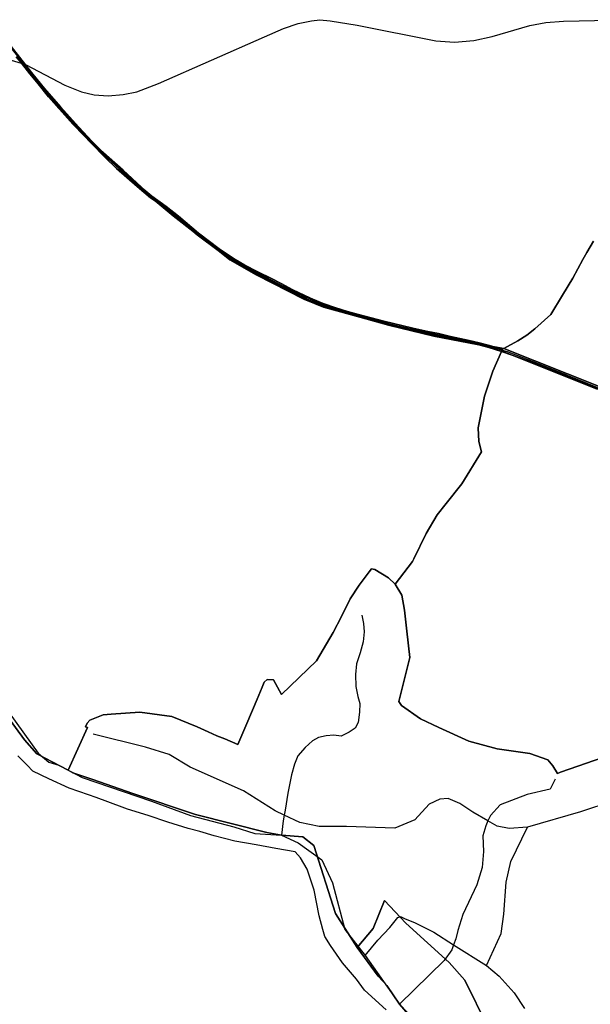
# Model space of a CAD drawing. Extents: x 577960 to 582939, y 6017202 to 6023066.
# Tile 13 of 217: x 579872 to 580414, y 6018084 to 6019021. Entities that reach past the tile are written whole.
import ezdxf

# ---------------------------------------------------------------- set-up
doc = ezdxf.new("R2010")
doc.units = 0
doc.header["$MEASUREMENT"] = 0
doc.linetypes.add('D', pattern=[0])
for name, color, linetype in [('LI__FLUR', 7, 'D'), ('LI__GEWAESSE', 7, 'D'), ('LI__STRASSE', 7, 'Continuous')]:
    doc.layers.add(name, color=color, linetype=linetype)

msp = doc.modelspace()

# ---------------------------------------------------------------- linework, layer by layer
at = {"layer": 'LI__FLUR', "color": 8, "linetype": 'D', "true_color": 0x808080}
for p, q in [((579860.069, 6018999.624), (579882.941, 6018970.445)), ((579882.941, 6018970.445), (579860.069, 6018999.624)), ((579872.225, 6018980.881), (579868.556, 6018985.439)), ((579868.556, 6018985.439), (579872.225, 6018980.881)), ((579900.195, 6018947.883), (579869.466, 6018986.149)), ((579869.466, 6018986.149), (579900.195, 6018947.883)), ((579872.225, 6018980.881), (579889.249, 6018959.679)), ((579879.122, 6018972.084), (579872.225, 6018980.881)), ((579889.249, 6018959.679), (579872.225, 6018980.881)), ((579872.225, 6018980.881), (579879.122, 6018972.084)), ((579881.381, 6018969.195), (579879.122, 6018972.084)), ((579879.122, 6018972.084), (579881.381, 6018969.195)), ((579889.249, 6018959.679), (579881.381, 6018969.195)), ((579881.381, 6018969.195), (579889.249, 6018959.679)), ((579882.941, 6018970.445), (579895.496, 6018955.27)), ((579895.496, 6018955.27), (579882.941, 6018970.445)), ((579893.977, 6018953.961), (579889.249, 6018959.679)), ((579889.249, 6018959.679), (579893.977, 6018953.961)), ((579899.315, 6018947.144), (579889.249, 6018959.679)), ((579889.249, 6018959.679), (579899.315, 6018947.144)), ((579909.012, 6018936.448), (579893.977, 6018953.961)), ((579893.977, 6018953.961), (579909.012, 6018936.448)), ((579895.496, 6018955.27), (579910.501, 6018937.777)), ((579910.501, 6018937.777), (579895.496, 6018955.27)), ((579922.227, 6018921.184), (579899.315, 6018947.144)), ((579899.315, 6018947.144), (579922.227, 6018921.184)), ((579923.067, 6018921.973), (579900.195, 6018947.883)), ((579900.195, 6018947.883), (579923.067, 6018921.973)), ((579926.296, 6018917.635), (579909.012, 6018936.448)), ((579909.012, 6018936.448), (579926.296, 6018917.635)), ((579910.501, 6018937.777), (579928.175, 6018918.544)), ((579928.175, 6018918.544), (579910.501, 6018937.777)), ((579933.223, 6018910.098), (579922.227, 6018921.184)), ((579922.227, 6018921.184), (579933.223, 6018910.098)), ((579946.498, 6018898.352), (579923.067, 6018921.973)), ((579923.067, 6018921.973), (579946.498, 6018898.352)), ((579933.223, 6018910.098), (579926.296, 6018917.635)), ((579926.296, 6018917.635), (579933.223, 6018910.098)), ((579928.175, 6018918.544), (579940.81, 6018904.8)), ((579940.81, 6018904.8), (579928.175, 6018918.544)), ((579939.351, 6018903.42), (579933.223, 6018910.098)), ((579933.223, 6018910.098), (579945.709, 6018897.513)), ((579945.709, 6018897.513), (579933.223, 6018910.098)), ((579933.223, 6018910.098), (579939.351, 6018903.42)), ((579953.126, 6018889.456), (579939.351, 6018903.42)), ((579939.351, 6018903.42), (579953.126, 6018889.456)), ((579940.81, 6018904.8), (579951.367, 6018894.084)), ((579951.367, 6018894.084), (579940.81, 6018904.8)), ((579945.709, 6018897.513), (579969.58, 6018876.58)), ((579969.58, 6018876.58), (579945.709, 6018897.513)), ((579951.367, 6018894.084), (579946.498, 6018898.352)), ((579946.498, 6018898.352), (579951.367, 6018894.084)), ((579951.367, 6018894.084), (579954.525, 6018890.875)), ((579954.525, 6018890.875), (579951.367, 6018894.084)), ((579951.367, 6018894.084), (579970.35, 6018877.44)), ((579970.35, 6018877.44), (579951.367, 6018894.084)), ((579963.842, 6018879.25), (579953.126, 6018889.456)), ((579953.126, 6018889.456), (579963.842, 6018879.25)), ((579954.525, 6018890.875), (579965.202, 6018880.729)), ((579965.202, 6018880.729), (579954.525, 6018890.875)), ((579983.455, 6018861.856), (579963.842, 6018879.25)), ((579963.842, 6018879.25), (579983.455, 6018861.856)), ((579965.202, 6018880.729), (579984.755, 6018863.385)), ((579984.755, 6018863.385), (579965.202, 6018880.729)), ((579969.58, 6018876.58), (579997.85, 6018850.45)), ((579997.85, 6018850.45), (579969.58, 6018876.58)), ((579970.35, 6018877.44), (579991.862, 6018857.547)), ((579991.862, 6018857.547), (579970.35, 6018877.44)), ((579985.714, 6018860.007), (579983.455, 6018861.856)), ((579983.455, 6018861.856), (579985.714, 6018860.007)), ((579984.755, 6018863.385), (579991.862, 6018857.547)), ((579991.862, 6018857.547), (579984.755, 6018863.385)), ((579996.28, 6018851.35), (579985.714, 6018860.007)), ((579985.714, 6018860.007), (579996.28, 6018851.35)), ((579998.609, 6018851.32), (579991.862, 6018857.547)), ((579991.862, 6018857.547), (579997.51, 6018852.929)), ((579991.862, 6018857.547), (579998.609, 6018851.32)), ((579997.51, 6018852.929), (579991.862, 6018857.547)), ((580000.599, 6018848.191), (579996.28, 6018851.35)), ((579996.28, 6018851.35), (580000.599, 6018848.191)), ((579997.51, 6018852.929), (580011.145, 6018842.963)), ((580011.145, 6018842.963), (579997.51, 6018852.929)), ((579997.85, 6018850.45), (580000.599, 6018848.191)), ((580000.599, 6018848.191), (579997.85, 6018850.45)), ((580018.342, 6018835.067), (579998.609, 6018851.32)), ((579998.609, 6018851.32), (580018.342, 6018835.067)), ((580009.925, 6018841.374), (580000.599, 6018848.191)), ((580017.622, 6018834.167), (580000.599, 6018848.191)), ((580000.599, 6018848.191), (580009.925, 6018841.374)), ((580000.599, 6018848.191), (580017.622, 6018834.167)), ((580021.49, 6018832.168), (580009.925, 6018841.374)), ((580009.925, 6018841.374), (580021.49, 6018832.168)), ((580011.145, 6018842.963), (580022.77, 6018833.718)), ((580022.77, 6018833.718), (580011.145, 6018842.963)), ((580036.454, 6018819.554), (580017.622, 6018834.167)), ((580017.622, 6018834.167), (580036.454, 6018819.554)), ((580072.399, 6018793.115), (580018.342, 6018835.067)), ((580018.342, 6018835.067), (580072.399, 6018793.115)), ((580036.454, 6018819.554), (580021.49, 6018832.168)), ((580021.49, 6018832.168), (580036.454, 6018819.554)), ((580022.77, 6018833.718), (580041.912, 6018817.565)), ((580041.912, 6018817.565), (580022.77, 6018833.718)), ((580060.404, 6018800.972), (580036.454, 6018819.554)), ((580040.662, 6018816.005), (580036.454, 6018819.554)), ((580036.454, 6018819.554), (580060.404, 6018800.972)), ((580036.454, 6018819.554), (580040.662, 6018816.005)), ((580060.404, 6018800.972), (580040.662, 6018816.005)), ((580040.662, 6018816.005), (580060.404, 6018800.972)), ((580041.912, 6018817.565), (580061.564, 6018802.591)), ((580061.564, 6018802.591), (580041.912, 6018817.565)), ((580411.138, 6018799.072), (580417.416, 6018809.978)), ((580417.416, 6018809.978), (580411.138, 6018799.072)), ((580074.199, 6018791.756), (580060.404, 6018800.972)), ((580071.76, 6018792.166), (580060.404, 6018800.972)), ((580060.404, 6018800.972), (580074.199, 6018791.756)), ((580060.404, 6018800.972), (580071.76, 6018792.166)), ((580061.564, 6018802.591), (580075.258, 6018793.455)), ((580075.258, 6018793.455), (580061.564, 6018802.591)), ((580096.619, 6018777.952), (580071.76, 6018792.166)), ((580071.76, 6018792.166), (580096.619, 6018777.952)), ((580094.01, 6018780.771), (580072.399, 6018793.115)), ((580072.399, 6018793.115), (580094.01, 6018780.771)), ((580085.044, 6018785.339), (580074.199, 6018791.756)), ((580074.199, 6018791.756), (580085.044, 6018785.339)), ((580075.258, 6018793.455), (580086.014, 6018787.088)), ((580086.014, 6018787.088), (580075.258, 6018793.455)), ((580397.714, 6018774.733), (580407.37, 6018792.535)), ((580407.37, 6018792.535), (580397.714, 6018774.733)), ((580407.37, 6018792.535), (580411.138, 6018799.072)), ((580411.138, 6018799.072), (580407.37, 6018792.535)), ((580094.01, 6018780.771), (580085.044, 6018785.339)), ((580085.044, 6018785.339), (580094.01, 6018780.771)), ((580086.014, 6018787.088), (580098.399, 6018780.771)), ((580098.399, 6018780.771), (580086.014, 6018787.088)), ((580097.499, 6018778.992), (580094.01, 6018780.771)), ((580094.01, 6018780.771), (580097.169, 6018778.962)), ((580097.169, 6018778.962), (580094.01, 6018780.771)), ((580094.01, 6018780.771), (580097.499, 6018778.992)), ((580141.91, 6018754.802), (580096.619, 6018777.952)), ((580096.619, 6018777.952), (580141.91, 6018754.802)), ((580097.169, 6018778.962), (580142.4, 6018755.852)), ((580142.4, 6018755.852), (580097.169, 6018778.962)), ((580110.404, 6018772.584), (580097.499, 6018778.992)), ((580097.499, 6018778.992), (580110.404, 6018772.584)), ((580098.399, 6018780.771), (580111.313, 6018774.364)), ((580111.313, 6018774.364), (580098.399, 6018780.771)), ((580114.392, 6018770.485), (580110.404, 6018772.584)), ((580110.404, 6018772.584), (580114.392, 6018770.485)), ((580111.313, 6018774.364), (580120.509, 6018769.516)), ((580120.509, 6018769.516), (580111.313, 6018774.364)), ((580388.157, 6018758.54), (580397.714, 6018774.733)), ((580397.714, 6018774.733), (580388.157, 6018758.54)), ((580119.59, 6018767.747), (580114.392, 6018770.485)), ((580114.392, 6018770.485), (580119.59, 6018767.747)), ((580130.755, 6018761.939), (580119.59, 6018767.747)), ((580119.59, 6018767.747), (580130.755, 6018761.939)), ((580120.509, 6018769.516), (580131.655, 6018763.718)), ((580131.655, 6018763.718), (580120.509, 6018769.516)), ((580131.655, 6018763.718), (580148.208, 6018755.772)), ((580148.208, 6018755.772), (580131.655, 6018763.718)), ((580147.388, 6018753.943), (580130.755, 6018761.939)), ((580130.755, 6018761.939), (580147.388, 6018753.943)), ((580160.642, 6018747.006), (580141.91, 6018754.802)), ((580141.91, 6018754.802), (580160.642, 6018747.006)), ((580142.4, 6018755.852), (580161.012, 6018748.095)), ((580161.012, 6018748.095), (580142.4, 6018755.852)), ((580159.513, 6018748.925), (580147.388, 6018753.943)), ((580147.388, 6018753.943), (580159.513, 6018748.925)), ((580148.208, 6018755.772), (580160.253, 6018750.784)), ((580160.253, 6018750.784), (580148.208, 6018755.772)), ((580376.822, 6018740.098), (580388.157, 6018758.54)), ((580388.157, 6018758.54), (580376.822, 6018740.098)), ((580164.231, 6018747.235), (580159.513, 6018748.925)), ((580159.513, 6018748.925), (580164.231, 6018747.235)), ((580160.253, 6018750.784), (580172.318, 6018746.476)), ((580172.318, 6018746.476), (580160.253, 6018750.784)), ((580195.368, 6018737.72), (580160.642, 6018747.006)), ((580160.642, 6018747.006), (580195.368, 6018737.72)), ((580161.012, 6018748.095), (580164.231, 6018747.235)), ((580164.231, 6018747.235), (580161.012, 6018748.095)), ((580195.668, 6018738.829), (580164.231, 6018747.235)), ((580164.231, 6018747.235), (580171.698, 6018744.577)), ((580171.698, 6018744.577), (580164.231, 6018747.235)), ((580164.231, 6018747.235), (580195.668, 6018738.829)), ((580171.698, 6018744.577), (580183.043, 6018741.228)), ((580183.043, 6018741.228), (580171.698, 6018744.577)), ((580172.318, 6018746.476), (580183.593, 6018743.147)), ((580183.593, 6018743.147), (580172.318, 6018746.476)), ((580183.043, 6018741.228), (580193.639, 6018738.349)), ((580193.639, 6018738.349), (580183.043, 6018741.228)), ((580183.593, 6018743.147), (580194.158, 6018740.278)), ((580194.158, 6018740.278), (580183.593, 6018743.147)), ((580193.639, 6018738.349), (580217.768, 6018731.792)), ((580217.768, 6018731.792), (580193.639, 6018738.349)), ((580194.158, 6018740.278), (580218.258, 6018733.731)), ((580218.258, 6018733.731), (580194.158, 6018740.278)), ((580222.606, 6018730.113), (580195.368, 6018737.72)), ((580195.368, 6018737.72), (580222.606, 6018730.113)), ((580222.906, 6018731.222), (580195.668, 6018738.829)), ((580195.668, 6018738.829), (580222.906, 6018731.222)), ((580361.778, 6018726.594), (580376.822, 6018740.098)), ((580376.822, 6018740.098), (580361.778, 6018726.594)), ((580217.768, 6018731.792), (580245.297, 6018725.245)), ((580245.297, 6018725.245), (580217.768, 6018731.792)), ((580218.258, 6018733.731), (580245.737, 6018727.204)), ((580245.737, 6018727.204), (580218.258, 6018733.731)), ((580265.608, 6018719.437), (580222.606, 6018730.113)), ((580222.606, 6018730.113), (580265.608, 6018719.437)), ((580259.181, 6018722.216), (580222.906, 6018731.222)), ((580222.906, 6018731.222), (580259.181, 6018722.216)), ((580245.737, 6018727.204), (580260.021, 6018724.095)), ((580260.021, 6018724.095), (580245.737, 6018727.204)), ((580353.961, 6018720.477), (580361.778, 6018726.594)), ((580361.778, 6018726.594), (580353.961, 6018720.477)), ((580245.297, 6018725.245), (580259.181, 6018722.216)), ((580259.181, 6018722.216), (580245.297, 6018725.245)), ((580259.601, 6018722.126), (580259.181, 6018722.216)), ((580259.181, 6018722.216), (580259.601, 6018722.126)), ((580265.858, 6018720.567), (580259.181, 6018722.216)), ((580259.181, 6018722.216), (580265.858, 6018720.567)), ((580269.617, 6018720.027), (580259.601, 6018722.126)), ((580259.601, 6018722.126), (580269.617, 6018720.027)), ((580260.021, 6018724.095), (580270.046, 6018721.976)), ((580270.046, 6018721.976), (580260.021, 6018724.095)), ((580306.741, 6018711.711), (580265.608, 6018719.437)), ((580265.608, 6018719.437), (580306.741, 6018711.711)), ((580274.025, 6018718.997), (580265.858, 6018720.567)), ((580265.858, 6018720.567), (580274.025, 6018718.997)), ((580274.025, 6018718.997), (580269.617, 6018720.027)), ((580269.617, 6018720.027), (580274.025, 6018718.997)), ((580270.046, 6018721.976), (580281.582, 6018719.257)), ((580281.582, 6018719.257), (580270.046, 6018721.976)), ((580321.804, 6018709.811), (580274.025, 6018718.997)), ((580274.025, 6018718.997), (580281.152, 6018717.318)), ((580281.152, 6018717.318), (580274.025, 6018718.997)), ((580274.025, 6018718.997), (580321.804, 6018709.811)), ((580281.152, 6018717.318), (580298.924, 6018713.57)), ((580298.924, 6018713.57), (580281.152, 6018717.318)), ((580281.582, 6018719.257), (580299.364, 6018715.519)), ((580299.364, 6018715.519), (580281.582, 6018719.257)), ((580345.594, 6018715.059), (580353.961, 6018720.477)), ((580353.961, 6018720.477), (580345.594, 6018715.059)), ((580298.924, 6018713.57), (580306.741, 6018711.711)), ((580306.741, 6018711.711), (580298.924, 6018713.57)), ((580299.364, 6018715.519), (580308.8, 6018713.28)), ((580308.8, 6018713.28), (580299.364, 6018715.519)), ((580308.32, 6018711.331), (580306.741, 6018711.711)), ((580306.741, 6018711.711), (580331.031, 6018707.142)), ((580331.031, 6018707.142), (580306.741, 6018711.711)), ((580306.741, 6018711.711), (580308.32, 6018711.331)), ((580317.916, 6018708.852), (580308.32, 6018711.331)), ((580308.32, 6018711.331), (580317.916, 6018708.852)), ((580308.8, 6018713.28), (580318.456, 6018710.781)), ((580318.456, 6018710.781), (580308.8, 6018713.28)), ((580330.051, 6018705.043), (580317.916, 6018708.852)), ((580317.916, 6018708.852), (580330.051, 6018705.043)), ((580318.456, 6018710.781), (580321.804, 6018709.811)), ((580321.804, 6018709.811), (580318.456, 6018710.781)), ((580321.804, 6018709.811), (580331.031, 6018707.142)), ((580331.031, 6018707.142), (580321.804, 6018709.811)), ((580321.804, 6018709.811), (580332.3, 6018707.792)), ((580332.3, 6018707.792), (580321.804, 6018709.811)), ((580331.031, 6018707.142), (580330.211, 6018705.393)), ((580330.211, 6018705.393), (580331.031, 6018707.142)), ((580331.031, 6018707.142), (580332.3, 6018707.792)), ((580332.3, 6018707.792), (580331.031, 6018707.142)), ((580332.3, 6018707.792), (580345.594, 6018715.059)), ((580345.594, 6018715.059), (580332.3, 6018707.792)), ((580332.3, 6018707.792), (580422.251, 6018671.887)), ((580422.251, 6018671.887), (580332.3, 6018707.792)), ((580321.884, 6018686.182), (580330.051, 6018705.043)), ((580330.051, 6018705.043), (580321.884, 6018686.182)), ((580330.211, 6018705.393), (580330.051, 6018705.043)), ((580330.051, 6018705.043), (580330.211, 6018705.393)), ((580340.027, 6018701.475), (580330.051, 6018705.043)), ((580330.051, 6018705.043), (580340.027, 6018701.475)), ((580331.19, 6018705.003), (580330.211, 6018705.393)), ((580330.211, 6018705.393), (580331.19, 6018705.003)), ((580340.027, 6018701.475), (580331.19, 6018705.003)), ((580331.19, 6018705.003), (580340.027, 6018701.475)), ((580340.027, 6018701.475), (580357.359, 6018695.278)), ((580421.142, 6018669.109), (580340.027, 6018701.475)), ((580357.359, 6018695.278), (580340.027, 6018701.475)), ((580340.027, 6018701.475), (580421.142, 6018669.109)), ((580357.359, 6018695.278), (580449.739, 6018658.183)), ((580449.739, 6018658.183), (580357.359, 6018695.278)), ((580313.967, 6018662.592), (580321.884, 6018686.182)), ((580321.884, 6018686.182), (580313.967, 6018662.592)), ((580307.919, 6018632.425), (580313.967, 6018662.592)), ((580313.967, 6018662.592), (580307.919, 6018632.425)), ((580308.589, 6018619.461), (580307.919, 6018632.425)), ((580307.919, 6018632.425), (580308.589, 6018619.461)), ((580310.918, 6018609.605), (580308.589, 6018619.461)), ((580308.589, 6018619.461), (580310.918, 6018609.605)), ((580292.385, 6018579.178), (580310.918, 6018609.605)), ((580310.918, 6018609.605), (580292.385, 6018579.178)), ((580277.382, 6018560.437), (580292.385, 6018579.178)), ((580292.385, 6018579.178), (580277.382, 6018560.437)), ((580268.725, 6018549.632), (580277.382, 6018560.437)), ((580277.382, 6018560.437), (580268.725, 6018549.632)), ((580258.41, 6018531.929), (580268.725, 6018549.632)), ((580268.725, 6018549.632), (580258.41, 6018531.929)), ((580246.745, 6018507.67), (580258.41, 6018531.929)), ((580258.41, 6018531.929), (580246.745, 6018507.67)), ((580228.932, 6018483.561), (580245.485, 6018505.041)), ((580245.485, 6018505.041), (580228.932, 6018483.561)), ((580245.485, 6018505.041), (580246.745, 6018507.67)), ((580246.745, 6018507.67), (580245.485, 6018505.041)), ((580204.163, 6018495.436), (580194.627, 6018482.561)), ((580194.627, 6018482.561), (580204.163, 6018495.436)), ((580206.282, 6018498.294), (580204.163, 6018495.436)), ((580204.163, 6018495.436), (580206.282, 6018498.294)), ((580209.411, 6018497.575), (580206.282, 6018498.294)), ((580206.282, 6018498.294), (580209.411, 6018497.575)), ((580222.395, 6018489.498), (580209.411, 6018497.575)), ((580209.411, 6018497.575), (580222.395, 6018489.498)), ((580194.627, 6018482.561), (580186.101, 6018469.707)), ((580186.101, 6018469.707), (580194.627, 6018482.561)), ((580228.932, 6018483.561), (580222.395, 6018489.498)), ((580222.395, 6018489.498), (580228.932, 6018483.561)), ((580235.329, 6018473.235), (580228.932, 6018483.561)), ((580228.932, 6018483.561), (580235.329, 6018473.235)), ((580237.858, 6018458.861), (580235.329, 6018473.235)), ((580235.329, 6018473.235), (580237.858, 6018458.861)), ((580186.101, 6018469.707), (580177.814, 6018452.725)), ((580177.814, 6018452.725), (580186.101, 6018469.707)), ((580239.997, 6018438.83), (580237.858, 6018458.861)), ((580237.858, 6018458.861), (580239.997, 6018438.83)), ((580177.814, 6018452.725), (580169.868, 6018437.432)), ((580169.868, 6018437.432), (580177.814, 6018452.725)), ((580169.868, 6018437.432), (580153.935, 6018410.723)), ((580153.935, 6018410.723), (580169.868, 6018437.432)), ((580242.826, 6018413.941), (580239.997, 6018438.83)), ((580239.997, 6018438.83), (580242.826, 6018413.941)), ((580153.935, 6018410.723), (580120.709, 6018378.628)), ((580120.709, 6018378.628), (580153.935, 6018410.723)), ((580232.3, 6018372), (580242.826, 6018413.941)), ((580242.826, 6018413.941), (580232.3, 6018372)), ((579833.978, 6018393.296), (579876.222, 6018335.56)), ((579876.222, 6018335.56), (579833.978, 6018393.296)), ((580104.386, 6018390.233), (580102.437, 6018385.415)), ((580102.437, 6018385.415), (580104.386, 6018390.233)), ((580107.125, 6018392.842), (580104.386, 6018390.233)), ((580104.386, 6018390.233), (580107.125, 6018392.842)), ((580113.182, 6018392.552), (580107.125, 6018392.842)), ((580107.125, 6018392.842), (580113.182, 6018392.552)), ((580120.709, 6018378.628), (580113.182, 6018392.552)), ((580113.182, 6018392.552), (580120.709, 6018378.628)), ((580102.437, 6018385.415), (580097.559, 6018374.22)), ((580097.559, 6018374.22), (580102.437, 6018385.415)), ((580097.559, 6018374.22), (580087.804, 6018351.13)), ((580087.804, 6018351.13), (580097.559, 6018374.22)), ((580234.789, 6018368.061), (580232.3, 6018372)), ((580232.3, 6018372), (580234.789, 6018368.061)), ((579986.108, 6018361.657), (579958.919, 6018359.868)), ((579958.919, 6018359.868), (579986.108, 6018361.657)), ((580016.345, 6018357.728), (579986.108, 6018361.657)), ((579986.108, 6018361.657), (580016.345, 6018357.728)), ((580253.031, 6018355.367), (580234.789, 6018368.061)), ((580234.789, 6018368.061), (580253.031, 6018355.367)), ((579935.888, 6018351.372), (579934.339, 6018347.794)), ((579934.339, 6018347.794), (579935.888, 6018351.372)), ((579938.377, 6018354.091), (579935.888, 6018351.372)), ((579935.888, 6018351.372), (579938.377, 6018354.091)), ((579951.262, 6018359.359), (579938.377, 6018354.091)), ((579938.377, 6018354.091), (579951.262, 6018359.359)), ((579958.919, 6018359.868), (579951.262, 6018359.359)), ((579951.262, 6018359.359), (579958.919, 6018359.868)), ((580040.705, 6018347.782), (580016.345, 6018357.728)), ((580016.345, 6018357.728), (580040.705, 6018347.782)), ((580087.804, 6018351.13), (580079.138, 6018330.869)), ((580079.138, 6018330.869), (580087.804, 6018351.13)), ((580270.363, 6018347.22), (580253.031, 6018355.367)), ((580253.031, 6018355.367), (580270.363, 6018347.22)), ((579936.228, 6018347.294), (579917.896, 6018306.482)), ((579917.896, 6018306.482), (579936.228, 6018347.294)), ((579934.339, 6018347.794), (579936.228, 6018347.294)), ((579936.228, 6018347.294), (579934.339, 6018347.794)), ((580050.96, 6018342.994), (580040.705, 6018347.782)), ((580040.705, 6018347.782), (580050.96, 6018342.994)), ((580059.156, 6018339.166), (580050.96, 6018342.994)), ((580050.96, 6018342.994), (580059.156, 6018339.166)), ((580299.05, 6018334.325), (580270.363, 6018347.22)), ((580270.363, 6018347.22), (580299.05, 6018334.325)), ((579876.222, 6018335.56), (579888.128, 6018322.016)), ((579888.128, 6018322.016), (579876.222, 6018335.56)), ((580066.943, 6018336.387), (580059.156, 6018339.166)), ((580059.156, 6018339.166), (580066.943, 6018336.387)), ((580079.138, 6018330.869), (580066.943, 6018336.387)), ((580066.943, 6018336.387), (580079.138, 6018330.869)), ((580325.818, 6018326.818), (580299.05, 6018334.325)), ((580299.05, 6018334.325), (580325.818, 6018326.818)), ((580357.104, 6018322.42), (580325.818, 6018326.818)), ((580325.818, 6018326.818), (580357.104, 6018322.42)), ((579878.971, 6018311.331), (579869.945, 6018320.087)), ((579888.128, 6018322.016), (579917.896, 6018306.482)), ((579917.896, 6018306.482), (579888.128, 6018322.016)), ((580374.206, 6018316.282), (580357.104, 6018322.42)), ((580357.104, 6018322.42), (580374.206, 6018316.282)), ((580378.764, 6018310.685), (580374.206, 6018316.282)), ((580374.206, 6018316.282), (580378.764, 6018310.685)), ((580434.729, 6018321.619), (580386.271, 6018304.577)), ((580386.271, 6018304.577), (580434.729, 6018321.619)), ((579884.349, 6018305.563), (579878.971, 6018311.331)), ((579899.493, 6018298.256), (579884.349, 6018305.563)), ((579917.896, 6018306.482), (579922.194, 6018304.183)), ((579922.194, 6018304.183), (579917.896, 6018306.482)), ((579922.194, 6018304.183), (579941.436, 6018297.776)), ((579941.436, 6018297.776), (579922.194, 6018304.183)), ((580383.172, 6018303.488), (580378.764, 6018310.685)), ((580378.764, 6018310.685), (580383.172, 6018303.488)), ((580386.271, 6018304.577), (580383.172, 6018303.488)), ((580383.172, 6018303.488), (580386.271, 6018304.577)), ((579918.916, 6018289.45), (579899.493, 6018298.256)), ((579941.436, 6018297.776), (579979.521, 6018284.401)), ((579979.521, 6018284.401), (579941.436, 6018297.776)), ((579937.288, 6018283.152), (579918.916, 6018289.45)), ((579944.525, 6018280.483), (579937.288, 6018283.152)), ((579969.096, 6018271.217), (579944.525, 6018280.483)), ((579979.521, 6018284.401), (580039.106, 6018264.329)), ((580039.106, 6018264.329), (579979.521, 6018284.401)), ((579974.173, 6018269.528), (579969.096, 6018271.217)), ((579993.996, 6018263.59), (579974.173, 6018269.528)), ((580012.668, 6018257.023), (579993.996, 6018263.59)), ((580031.909, 6018251.015), (580012.668, 6018257.023)), ((580039.106, 6018264.329), (580106.885, 6018247.126)), ((580106.885, 6018247.126), (580039.106, 6018264.329)), ((580043.124, 6018248.356), (580031.909, 6018251.015)), ((580056.828, 6018244.048), (580043.124, 6018248.356)), ((580076.429, 6018239), (580056.828, 6018244.048)), ((580096.57, 6018235.401), (580076.429, 6018239)), ((580106.885, 6018247.126), (580120.729, 6018244.627)), ((580120.729, 6018244.627), (580106.885, 6018247.126)), ((580120.729, 6018244.627), (580141.2, 6018243.247)), ((580141.2, 6018243.247), (580120.729, 6018244.627)), ((580141.2, 6018243.247), (580151.665, 6018234.751)), ((580151.665, 6018234.751), (580141.2, 6018243.247)), ((580115.501, 6018232.033), (580096.57, 6018235.401)), ((580133.633, 6018228.794), (580115.501, 6018232.033)), ((580138.821, 6018223.296), (580133.633, 6018228.794)), ((580151.665, 6018234.751), (580172.006, 6018170.129)), ((580172.006, 6018170.129), (580151.665, 6018234.751)), ((580145.088, 6018212.471), (580138.821, 6018223.296)), ((580148.427, 6018202.785), (580145.088, 6018212.471)), ((580151.785, 6018192.28), (580148.427, 6018202.785)), ((580156.583, 6018167.85), (580151.785, 6018192.28)), ((580207.919, 6018155.875), (580218.795, 6018182.673)), ((580218.795, 6018182.673), (580207.919, 6018155.875)), ((580218.795, 6018182.673), (580238.905, 6018161.092)), ((580238.905, 6018161.092), (580218.795, 6018182.673)), ((580160.221, 6018155.066), (580156.583, 6018167.85)), ((580172.006, 6018170.129), (580192.816, 6018137.823)), ((580192.816, 6018137.823), (580172.006, 6018170.129)), ((580161.88, 6018148.179), (580160.221, 6018155.066)), ((580192.816, 6018137.823), (580207.919, 6018155.875)), ((580207.919, 6018155.875), (580192.816, 6018137.823)), ((580238.905, 6018161.092), (580280.236, 6018123.538)), ((580280.236, 6018123.538), (580238.905, 6018161.092)), ((580167.388, 6018139.622), (580161.88, 6018148.179)), ((580178.843, 6018123.309), (580167.388, 6018139.622)), ((580192.816, 6018137.823), (580212.677, 6018110.604)), ((580212.677, 6018110.604), (580192.816, 6018137.823)), ((580192.216, 6018107.686), (580178.843, 6018123.309)), ((580280.236, 6018123.538), (580295.019, 6018106.675)), ((580295.019, 6018106.675), (580280.236, 6018123.538)), ((580199.673, 6018097.3), (580192.216, 6018107.686)), ((580212.677, 6018110.604), (580221.013, 6018101.588)), ((580221.013, 6018101.588), (580212.677, 6018110.604)), ((580221.013, 6018101.588), (580233.008, 6018083.846)), ((580233.008, 6018083.846), (580221.013, 6018101.588)), ((580295.019, 6018106.675), (580321.716, 6018052.828)), ((580321.716, 6018052.828), (580295.019, 6018106.675)), ((580220.223, 6018078.508), (580199.673, 6018097.3)), ((580233.008, 6018083.846), (580251.099, 6018062.985)), ((580251.099, 6018062.985), (580233.008, 6018083.846))]:
    msp.add_line(p, q, dxfattribs=at)
at = {"layer": 'LI__GEWAESSE', "color": 161, "linetype": 'D', "true_color": 0x56aaff}
for p, q in [((580197.296, 6018454.103), (580198.895, 6018445.987)), ((580198.895, 6018445.987), (580199.245, 6018438.23)), ((580199.245, 6018438.23), (580198.585, 6018428.674)), ((580198.585, 6018428.674), (580195.737, 6018418.269)), ((580195.737, 6018418.269), (580192.088, 6018407.764)), ((580192.088, 6018407.764), (580191.088, 6018397.758)), ((580191.088, 6018397.758), (580191.578, 6018386.153)), ((580191.578, 6018386.153), (580193.477, 6018376.737)), ((580193.477, 6018376.737), (580195.227, 6018369.88)), ((580195.227, 6018369.88), (580195.117, 6018361.674)), ((580195.117, 6018361.674), (580193.617, 6018352.018)), ((580193.617, 6018352.018), (580190.868, 6018346.621)), ((580185.021, 6018342.772), (580177.374, 6018338.924)), ((580190.868, 6018346.621), (580185.021, 6018342.772)), ((580150.236, 6018334.436), (580143.389, 6018328.179)), ((580156.084, 6018337.685), (580150.236, 6018334.436)), ((580163.231, 6018339.224), (580156.084, 6018337.685)), ((580170.527, 6018339.974), (580163.231, 6018339.224)), ((580177.374, 6018338.924), (580170.527, 6018339.974)), ((580143.389, 6018328.179), (580136.442, 6018320.083)), ((580136.442, 6018320.083), (580133.284, 6018312.276)), ((580133.284, 6018312.276), (580130.435, 6018302.071)), ((580130.435, 6018302.071), (580126.927, 6018284.759)), ((580380.923, 6018298.069), (580376.225, 6018288.644)), ((580376.225, 6018288.644), (580354.425, 6018283.506)), ((580126.927, 6018284.759), (580124.128, 6018268.646)), ((580354.425, 6018283.506), (580328.786, 6018273.651)), ((580124.128, 6018268.646), (580123.278, 6018263.828)), ((580328.786, 6018273.651), (580319.532, 6018263.589)), ((580122.329, 6018258.44), (580120.729, 6018244.627)), ((580123.278, 6018263.828), (580122.329, 6018258.44)), ((580317.128, 6018258.251), (580315.189, 6018253.681)), ((580319.532, 6018263.589), (580317.128, 6018258.251)), ((580315.189, 6018253.681), (580312.113, 6018244.094)), ((580312.113, 6018244.094), (580312.973, 6018229.1)), ((580312.973, 6018229.1), (580311.693, 6018214.107)), ((580311.693, 6018214.107), (580306.555, 6018197.404)), ((580306.555, 6018197.404), (580293.311, 6018169.137)), ((580293.311, 6018169.137), (580288.613, 6018154.144)), ((580288.613, 6018154.144), (580286.474, 6018146.007)), ((580286.474, 6018146.007), (580284.335, 6018140.29)), ((580282.625, 6018135.722), (580275.359, 6018125.446)), ((580284.335, 6018140.29), (580282.625, 6018135.722)), ((580275.359, 6018125.446), (580233.008, 6018083.846))]:
    msp.add_line(p, q, dxfattribs=at)
at = {"layer": 'LI__GEWAESSE', "color": 161, "linetype": 'D', "true_color": 0x55aaff}
for p, q in [((579854.512, 6018371.32), (579889.299, 6018322.742)), ((579889.299, 6018322.742), (579899.394, 6018314.246)), ((579878.971, 6018311.331), (579869.945, 6018320.087)), ((579899.394, 6018314.246), (579908.891, 6018311.347)), ((579884.349, 6018305.563), (579878.971, 6018311.331)), ((579899.493, 6018298.256), (579884.349, 6018305.563)), ((579908.891, 6018311.347), (579931.211, 6018299.443)), ((579918.916, 6018289.45), (579899.493, 6018298.256)), ((579931.211, 6018299.443), (579997.094, 6018277.044)), ((579937.288, 6018283.152), (579918.916, 6018289.45)), ((579944.525, 6018280.483), (579937.288, 6018283.152)), ((579969.096, 6018271.217), (579944.525, 6018280.483)), ((579997.094, 6018277.044), (580034.328, 6018263.549)), ((579974.173, 6018269.528), (579969.096, 6018271.217)), ((579993.996, 6018263.59), (579974.173, 6018269.528)), ((580012.668, 6018257.023), (579993.996, 6018263.59)), ((580031.909, 6018251.015), (580012.668, 6018257.023)), ((580034.328, 6018263.549), (580075.32, 6018252.774)), ((580043.124, 6018248.356), (580031.909, 6018251.015)), ((580056.828, 6018244.048), (580043.124, 6018248.356)), ((580075.32, 6018252.774), (580095.411, 6018246.276)), ((580076.429, 6018239), (580056.828, 6018244.048)), ((580096.57, 6018235.401), (580076.429, 6018239)), ((580095.411, 6018246.276), (580120.729, 6018244.627)), ((580120.729, 6018244.627), (580136.592, 6018237.379)), ((580115.501, 6018232.033), (580096.57, 6018235.401)), ((580133.633, 6018228.794), (580115.501, 6018232.033)), ((580138.821, 6018223.296), (580133.633, 6018228.794)), ((580136.592, 6018237.379), (580159.282, 6018221.386)), ((580145.088, 6018212.471), (580138.821, 6018223.296)), ((580159.282, 6018221.386), (580169.277, 6018199.396)), ((580148.427, 6018202.785), (580145.088, 6018212.471)), ((580151.785, 6018192.28), (580148.427, 6018202.785)), ((580156.583, 6018167.85), (580151.785, 6018192.28)), ((580169.277, 6018199.396), (580181.072, 6018155.015)), ((580160.221, 6018155.066), (580156.583, 6018167.85)), ((580161.88, 6018148.179), (580160.221, 6018155.066)), ((580160.221, 6018155.066), (580160.221, 6018155.066)), ((580181.072, 6018155.015), (580200.379, 6018130.207)), ((580167.388, 6018139.622), (580161.88, 6018148.179)), ((580178.843, 6018123.309), (580167.388, 6018139.622)), ((580200.379, 6018130.207), (580233.008, 6018083.846)), ((580192.216, 6018107.686), (580178.843, 6018123.309)), ((580178.843, 6018123.309), (580178.843, 6018123.309)), ((580199.673, 6018097.3), (580192.216, 6018107.686)), ((580220.223, 6018078.508), (580199.673, 6018097.3)), ((580233.008, 6018083.846), (580248.78, 6018067.262))]:
    msp.add_line(p, q, dxfattribs=at)
at = {"layer": 'LI__STRASSE', "color": 251, "linetype": 'D', "true_color": 0x646464}
for p, q in [((580122.824, 6019012.221), (580136.499, 6019017.001)), ((580136.499, 6019017.001), (580149.464, 6019019.647)), ((580149.464, 6019019.647), (580157.137, 6019020.705)), ((580157.137, 6019020.705), (580167.191, 6019019.647)), ((580167.191, 6019019.647), (580192.893, 6019015.422)), ((580356.923, 6019015.242), (580372.245, 6019017.946)), ((580372.245, 6019017.946), (580388.828, 6019019.388)), ((580388.828, 6019019.388), (580433.383, 6019020.159)), ((580104.633, 6019004.284), (580122.824, 6019012.221)), ((580192.893, 6019015.422), (580267.593, 6019000.548)), ((580321.264, 6019004.614), (580356.923, 6019015.242)), ((580003.808, 6018959.905), (580104.633, 6019004.284)), ((580267.593, 6019000.548), (580285.182, 6018999.38)), ((580285.182, 6018999.38), (580303.736, 6019000.976)), ((580303.736, 6019000.976), (580321.264, 6019004.614)), ((579859.492, 6018983.545), (579877.385, 6018978.047)), ((579877.385, 6018978.047), (579914.583, 6018958.463)), ((579983.259, 6018952.154), (580003.808, 6018959.905)), ((579914.583, 6018958.463), (579930.445, 6018951.974)), ((579930.445, 6018951.974), (579942.702, 6018949.27)), ((579970.1, 6018949.451), (579983.259, 6018952.154)), ((579942.702, 6018949.27), (579956.05, 6018948.209)), ((579956.05, 6018948.209), (579970.1, 6018949.451))]:
    msp.add_line(p, q, dxfattribs=at)
at = {"layer": 'LI__STRASSE', "color": 251, "linetype": 'D', "true_color": 0x656464}
for p, q in [((579860.364, 6018997.549), (579893.57, 6018956.472)), ((579893.57, 6018956.472), (579922.012, 6018923.73)), ((579922.012, 6018923.73), (579939.276, 6018905.077)), ((579939.276, 6018905.077), (579950.323, 6018893.7)), ((579950.323, 6018893.7), (579975.127, 6018870.549)), ((579975.127, 6018870.549), (579996.956, 6018852.094)), ((579996.956, 6018852.094), (580015.609, 6018838.137)), ((580015.609, 6018838.137), (580051.725, 6018808.901)), ((580051.725, 6018808.901), (580073.09, 6018793.819)), ((580073.09, 6018793.819), (580097.498, 6018780.061)), ((580097.498, 6018780.061), (580119.59, 6018768.75)), ((580119.59, 6018768.75), (580143.271, 6018757.174)), ((580143.271, 6018757.174), (580159.873, 6018749.832)), ((580159.873, 6018749.832), (580171.316, 6018745.731)), ((580171.316, 6018745.731), (580193.872, 6018739.183)), ((580193.872, 6018739.183), (580218.346, 6018732.7)), ((580218.346, 6018732.7), (580245.4, 6018726.284)), ((580245.4, 6018726.284), (580269.609, 6018721.059)), ((580269.609, 6018721.059), (580298.846, 6018714.709)), ((580298.846, 6018714.709), (580321.711, 6018708.795)), ((580321.711, 6018708.795), (580332.041, 6018706.054)), ((580332.041, 6018706.054), (580335.388, 6018704.943)), ((580335.388, 6018704.943), (580364.783, 6018693.526)), ((580364.783, 6018693.526), (580392.405, 6018682.308)), ((580392.405, 6018682.308), (580421.351, 6018670.772)), ((579991.526, 6018328.331), (579941.657, 6018340.825)), ((580013.957, 6018321.334), (579991.526, 6018328.331)), ((580033.908, 6018309.339), (580013.957, 6018321.334)), ((580084.775, 6018286.848), (580033.908, 6018309.339)), ((580516.393, 6018304.055), (580405.162, 6018267.063)), ((580114.692, 6018267.856), (580084.775, 6018286.848)), ((580271.357, 6018279.091), (580261.219, 6018274.074)), ((580279.3, 6018279.614), (580271.357, 6018279.091)), ((580290.484, 6018274.91), (580279.3, 6018279.614)), ((580123.278, 6018263.828), (580114.692, 6018267.856)), ((580261.219, 6018274.074), (580247.736, 6018259.233)), ((580302.607, 6018266.654), (580290.484, 6018274.91)), ((580317.128, 6018258.251), (580302.607, 6018266.654)), ((580405.162, 6018267.063), (580354.761, 6018252.335)), ((580138.122, 6018256.871), (580123.278, 6018263.828)), ((580247.736, 6018259.233), (580228.61, 6018251.499)), ((580326.019, 6018253.275), (580317.128, 6018258.251)), ((580156.573, 6018252.872), (580138.122, 6018256.871)), ((580182.502, 6018252.872), (580156.573, 6018252.872)), ((580228.61, 6018251.499), (580182.502, 6018252.872)), ((580337.202, 6018250.976), (580326.019, 6018253.275)), ((580354.761, 6018252.335), (580337.202, 6018250.976)), ((580338.821, 6018219.574), (580354.761, 6018252.335)), ((580334.333, 6018200.083), (580338.821, 6018219.574)), ((580332.343, 6018169.586), (580334.333, 6018200.083)), ((580223.91, 6018156.845), (580231.53, 6018166.37)), ((580231.53, 6018166.37), (580234.07, 6018167.322)), ((580234.07, 6018167.322), (580237.722, 6018165.576)), ((580237.722, 6018165.576), (580247.882, 6018161.449)), ((580329.844, 6018151.094), (580332.343, 6018169.586)), ((580212.322, 6018144.78), (580223.91, 6018156.845)), ((580247.882, 6018161.449), (580265.503, 6018152.558)), ((580200.379, 6018130.207), (580212.322, 6018144.78)), ((580265.503, 6018152.558), (580284.335, 6018140.29)), ((580315.88, 6018120.638), (580329.844, 6018151.094)), ((580284.335, 6018140.29), (580315.88, 6018120.638)), ((580315.88, 6018120.638), (580327.733, 6018110.49)), ((580327.733, 6018110.49), (580342.179, 6018094.615)), ((580342.179, 6018094.615), (580352.022, 6018079.692))]:
    msp.add_line(p, q, dxfattribs=at)

doc.saveas('drawing.dxf')
